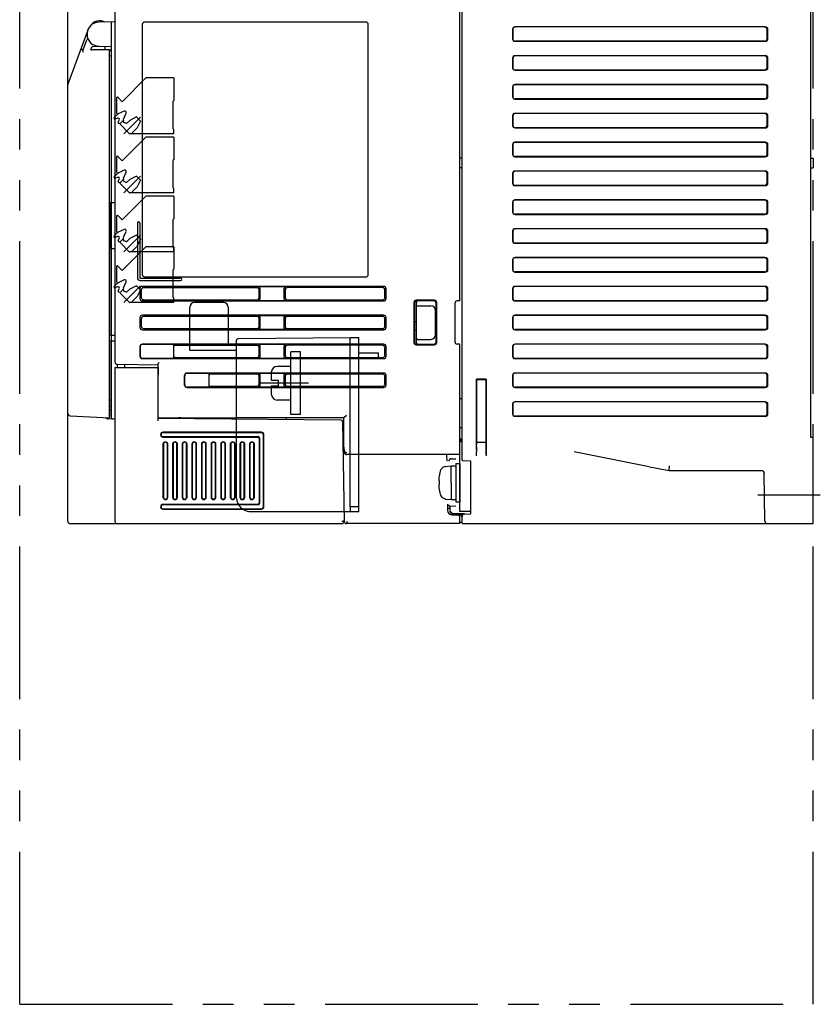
# Model space of a CAD drawing. Header units: millimetres. Extents: x -1 to 980, y -266 to 617.
# Tile 34 of 35: x 605 to 771, y 0 to 205. Entities that reach past the tile are written whole.
import ezdxf

# ---------------------------------------------------------------- set-up
doc = ezdxf.new("R2010")
doc.units = ezdxf.units.MM
doc.linetypes.add('PHANTOMX2', pattern=[127, 63.5, -12.7, 12.7, -12.7, 12.7, -12.7])
for name, color, linetype in [('10', 3, 'CONTINUOUS'), ('12', 7, 'CONTINUOUS'), ('17', 6, 'CONTINUOUS'), ('18', 1, 'PHANTOMX2')]:
    doc.layers.add(name, color=color, linetype=linetype)

msp = doc.modelspace()

# ---------------------------------------------------------------- linework, layer by layer
at = {"layer": '10'}
for p, q in [((697, 113.28), (697, 250)), ((615, 100.5), (615, 249.5)), ((624.8, 235.1), (624.8, 133.65)), ((769.5, 117.89), (769.5, 232.11)), ((696.5, 146.33), (696.5, 209.31)), ((619.69, 203.52), (619.94, 203.83)), ((621.49, 204.58), (621.7, 204.58)), ((624.8, 204.36), (621.5, 204.3)), ((624, 204.3), (624, 122)), ((630.5, 203.82), (630.5, 151.82)), ((677, 204.32), (631, 204.32)), ((677.5, 151.82), (677.5, 203.82)), ((707.5, 202.82), (707.5, 200.82)), ((707.53, 202.8), (707.53, 200.85)), ((760.05, 203.32), (708, 203.32)), ((759.87, 203.3), (708.02, 203.3)), ((760.43, 200.83), (760.43, 202.82)), ((760.6, 200.8), (760.6, 202.84)), ((619.15, 202.66), (615.03, 191.38)), ((618.19, 198.57), (618.94, 200.62)), ((619.79, 198.58), (620.04, 199.27)), ((620.04, 199.27), (621.5, 199.3)), ((621.5, 199.3), (624, 199.26)), ((622.7, 199.28), (622.7, 198.57)), ((624, 199.76), (624, 166.8)), ((708, 200.32), (760.05, 200.32)), ((759.87, 200.35), (708.02, 200.35)), ((618.19, 198.64), (618.21, 198.64)), ((622.83, 198.57), (620.11, 198.57)), ((623.54, 198.57), (622.96, 198.57)), ((623.7, 198.35), (624, 198.65)), ((623.7, 122), (623.7, 198.56)), ((624, 197.26), (623.7, 197.25)), ((707.5, 196.82), (707.5, 194.82)), ((707.53, 196.8), (707.53, 194.85)), ((760.05, 197.32), (708, 197.32)), ((759.87, 197.3), (708.02, 197.3)), ((760.43, 194.83), (760.43, 196.82)), ((760.6, 194.8), (760.6, 196.84)), ((708, 194.32), (760.05, 194.32)), ((759.87, 194.35), (708.02, 194.35)), ((707.5, 190.82), (707.5, 188.82)), ((707.53, 190.8), (707.53, 188.85)), ((760.05, 191.32), (708, 191.32)), ((759.87, 191.3), (708.02, 191.3)), ((760.43, 188.83), (760.43, 190.82)), ((760.6, 188.8), (760.6, 190.84)), ((708, 188.32), (760.05, 188.32)), ((759.87, 188.35), (708.02, 188.35)), ((707.5, 184.82), (707.5, 182.82)), ((707.53, 184.8), (707.53, 182.85)), ((760.05, 185.32), (708, 185.32)), ((759.87, 185.3), (708.02, 185.3)), ((760.43, 182.83), (760.43, 184.82)), ((760.6, 182.8), (760.6, 184.84)), ((708, 182.32), (760.05, 182.32)), ((759.87, 182.35), (708.02, 182.35)), ((707.5, 178.82), (707.5, 176.82)), ((707.53, 178.8), (707.53, 176.85)), ((760.05, 179.32), (708, 179.32)), ((759.87, 179.3), (708.02, 179.3)), ((760.43, 176.83), (760.43, 178.82)), ((760.6, 176.8), (760.6, 178.84)), ((708, 176.32), (760.05, 176.32)), ((759.87, 176.35), (708.02, 176.35)), ((697, 176), (696.5, 175.99)), ((769.5, 176), (770, 175.99)), ((770, 175.99), (770, 174.01)), ((697, 174), (696.5, 174.01)), ((707.5, 172.82), (707.5, 170.82)), ((707.53, 172.8), (707.53, 170.85)), ((760.05, 173.32), (708, 173.32)), ((759.87, 173.3), (708.02, 173.3)), ((760.43, 170.83), (760.43, 172.82)), ((760.6, 170.8), (760.6, 172.84)), ((769.5, 174), (770, 174.01)), ((708, 170.32), (760.05, 170.32)), ((759.87, 170.35), (708.02, 170.35)), ((623.7, 166.81), (624.8, 166.79)), ((623.84, 157.19), (623.84, 166.81)), ((707.5, 166.82), (707.5, 164.82)), ((707.53, 166.8), (707.53, 164.85)), ((760.05, 167.32), (708, 167.32)), ((759.87, 167.3), (708.02, 167.3)), ((760.43, 164.83), (760.43, 166.82)), ((760.6, 164.8), (760.6, 166.84)), ((708, 164.32), (760.05, 164.32)), ((759.87, 164.35), (708.02, 164.35)), ((629.48, 162.52), (629.48, 151.12)), ((630, 162.52), (630, 151.12)), ((623.7, 160), (623.84, 160)), ((624.8, 160.01), (624.63, 159.84)), ((624.8, 159.8), (624.63, 159.63)), ((707.5, 160.82), (707.5, 158.82)), ((707.53, 160.8), (707.53, 158.85)), ((760.05, 161.32), (708, 161.32)), ((759.87, 161.3), (708.02, 161.3)), ((760.43, 158.83), (760.43, 160.82)), ((760.6, 158.8), (760.6, 160.84)), ((624.68, 159.57), (624.63, 159.63)), ((708, 158.32), (760.05, 158.32)), ((759.87, 158.35), (708.02, 158.35)), ((623.7, 157.19), (624.8, 157.21)), ((624, 139.14), (624, 157.2)), ((707.5, 154.82), (707.5, 152.82)), ((707.53, 154.8), (707.53, 152.85)), ((760.05, 155.32), (708, 155.32)), ((759.87, 155.3), (708.02, 155.3)), ((760.43, 152.83), (760.43, 154.82)), ((760.6, 152.8), (760.6, 154.84)), ((708, 152.32), (760.05, 152.32)), ((759.87, 152.35), (708.02, 152.35)), ((630.04, 151.08), (638.44, 151.08)), ((630.04, 150.56), (638.44, 150.56)), ((631, 151.32), (677, 151.32)), ((630, 148.82), (630, 146.82)), ((630.27, 148.55), (630.27, 147.09)), ((680.7, 149.32), (630.5, 149.32)), ((654.45, 149.07), (630.77, 149.05)), ((654.67, 149.29), (660.33, 149.29)), ((654.75, 148.77), (654.75, 146.87)), ((654.97, 148.99), (654.97, 146.65)), ((660.03, 146.65), (660.03, 148.99)), ((660.25, 146.87), (660.25, 148.77)), ((680.47, 149.09), (660.55, 149.07)), ((680.97, 147.05), (680.97, 148.59)), ((681.2, 146.82), (681.2, 148.82)), ((707.5, 148.82), (707.5, 146.82)), ((707.53, 148.8), (707.53, 146.85)), ((760.05, 149.32), (708, 149.32)), ((759.87, 149.3), (708.02, 149.3)), ((760.43, 146.83), (760.43, 148.82)), ((760.6, 146.8), (760.6, 148.84)), ((630.5, 146.32), (680.7, 146.32)), ((630.77, 146.59), (654.45, 146.57)), ((660.33, 146.35), (654.67, 146.35)), ((660.55, 146.57), (680.47, 146.55)), ((686.97, 145.95), (686.97, 137.69)), ((687.1, 145.82), (687.1, 137.82)), ((691.23, 146.45), (687.47, 146.45)), ((687.5, 137.69), (687.5, 145.95)), ((691.1, 146.32), (687.6, 146.32)), ((691.6, 137.82), (691.6, 145.82)), ((691.73, 137.69), (691.73, 145.95)), ((695.5, 145.82), (695.5, 137.82)), ((696.5, 146.33), (696, 146.32)), ((708, 146.32), (760.05, 146.32)), ((759.87, 146.35), (708.02, 146.35)), ((687.82, 145.32), (690.5, 145.32)), ((691.5, 139.32), (691.5, 144.32)), ((630, 142.82), (630, 140.82)), ((630.27, 142.55), (630.27, 141.09)), ((680.7, 143.32), (630.5, 143.32)), ((654.45, 143.07), (630.77, 143.05)), ((654.67, 143.29), (660.33, 143.29)), ((654.75, 142.77), (654.75, 140.87)), ((654.97, 142.99), (654.97, 140.65)), ((660.03, 140.65), (660.03, 142.99)), ((660.25, 140.87), (660.25, 142.77)), ((680.47, 143.09), (660.55, 143.07)), ((680.97, 141.05), (680.97, 142.59)), ((681.2, 140.82), (681.2, 142.82)), ((687.5, 142), (687.1, 142)), ((707.5, 142.82), (707.5, 140.82)), ((707.53, 142.8), (707.53, 140.85)), ((760.05, 143.32), (708, 143.32)), ((759.87, 143.3), (708.02, 143.3)), ((760.43, 140.83), (760.43, 142.82)), ((760.6, 140.8), (760.6, 142.84)), ((630.5, 140.32), (680.7, 140.32)), ((630.77, 140.59), (654.45, 140.57)), ((660.33, 140.35), (654.67, 140.35)), ((660.55, 140.57), (680.47, 140.55)), ((687.1, 140.24), (687.5, 140.31)), ((708, 140.32), (760.05, 140.32)), ((759.87, 140.35), (708.02, 140.35)), ((624.8, 139.12), (623.7, 139.14)), ((623.7, 138), (624.8, 138)), ((624, 122.22), (624, 138)), ((680.7, 137.32), (630.5, 137.32)), ((630.52, 137.29), (637.3, 137.29)), ((654.67, 137.29), (660.33, 137.29)), ((687.6, 137.32), (691.1, 137.32)), ((687.82, 138.32), (690.5, 138.32)), ((696.5, 137.31), (696, 137.32)), ((696.5, 102.5), (696.5, 137.31)), ((760.05, 137.32), (708, 137.32)), ((759.87, 137.3), (708.02, 137.3)), ((630, 136.82), (630, 134.82)), ((630.03, 136.8), (630.03, 134.84)), ((637, 136.99), (637, 134.65)), ((654.45, 137.07), (637.3, 137.06)), ((654.75, 136.77), (654.75, 134.87)), ((654.97, 136.99), (654.97, 134.65)), ((660.03, 134.65), (660.03, 136.99)), ((660.25, 134.87), (660.25, 136.77)), ((680.47, 137.09), (660.55, 137.07)), ((680.97, 135.05), (680.97, 136.59)), ((681.2, 134.82), (681.2, 136.82)), ((687.47, 137.19), (691.23, 137.19)), ((707.5, 136.82), (707.5, 134.82)), ((707.53, 136.8), (707.53, 134.85)), ((760.43, 134.83), (760.43, 136.82)), ((760.6, 134.8), (760.6, 136.84)), ((625.29, 133.15), (633.8, 133)), ((625.3, 133.15), (625.3, 132.5)), ((630.5, 134.32), (680.7, 134.32)), ((637.3, 134.35), (630.52, 134.35)), ((637.3, 134.58), (654.45, 134.57)), ((660.33, 134.35), (654.67, 134.35)), ((660.55, 134.57), (680.47, 134.55)), ((708, 134.32), (760.05, 134.32)), ((759.87, 134.35), (708.02, 134.35)), ((624.8, 132.5), (624.8, 100.5)), ((624.8, 132.5), (633.79, 132.5)), ((626.78, 133.12), (626.79, 132.5)), ((633.79, 132.5), (633.8, 131)), ((633.8, 121.34), (633.8, 133.1)), ((680.7, 131.32), (639.8, 131.32)), ((639.82, 131.29), (644.6, 131.29)), ((654.67, 131.29), (660.33, 131.29)), ((680.47, 131.09), (660.55, 131.07)), ((760.05, 131.32), (708, 131.32)), ((759.87, 131.3), (708.02, 131.3)), ((639.3, 128.82), (639.3, 130.82)), ((639.33, 128.84), (639.33, 130.8)), ((644.3, 130.99), (644.3, 128.65)), ((654.45, 131.07), (644.6, 131.06)), ((654.75, 130.77), (654.75, 128.87)), ((654.97, 130.99), (654.97, 128.65)), ((660.03, 128.65), (660.03, 130.99)), ((660.25, 128.87), (660.25, 130.77)), ((680.97, 129.05), (680.97, 130.59)), ((681.2, 128.82), (681.2, 130.82)), ((702.03, 130.03), (699.97, 130.03)), ((699.97, 130.03), (700, 130)), ((699.97, 115.95), (699.97, 130.03)), ((700, 130), (702, 130)), ((700, 130), (700, 116.37)), ((702.03, 130.03), (702, 130)), ((702, 130), (702, 116.37)), ((702.03, 115.95), (702.03, 130.03)), ((707.5, 130.82), (707.5, 128.82)), ((707.53, 130.8), (707.53, 128.85)), ((760.43, 128.83), (760.43, 130.82)), ((760.6, 128.8), (760.6, 130.84)), ((639.8, 128.32), (680.7, 128.32)), ((644.6, 128.35), (639.82, 128.35)), ((644.6, 128.58), (654.45, 128.57)), ((660.33, 128.35), (654.67, 128.35)), ((660.55, 128.57), (680.47, 128.55)), ((708, 128.32), (760.05, 128.32)), ((759.87, 128.35), (708.02, 128.35)), ((624, 125.7), (623.7, 125.7)), ((696.5, 126), (697, 126)), ((760.05, 125.32), (708, 125.32)), ((759.87, 125.3), (708.02, 125.3)), ((623.7, 124.5), (624, 124.5)), ((623.7, 123.75), (624, 123.75)), ((707.5, 124.82), (707.5, 122.82)), ((707.53, 124.8), (707.53, 122.85)), ((760.43, 122.83), (760.43, 124.82)), ((760.6, 122.8), (760.6, 124.84)), ((615.47, 122.43), (623.7, 122)), ((624.8, 121.71), (623.27, 121.79)), ((671.83, 121.51), (633.8, 121.84)), ((634, 121.99), (638, 121.99)), ((638.5, 122), (638, 121.99)), ((638, 121.99), (638, 121.8)), ((638.5, 122), (650, 122)), ((638.5, 122), (638.5, 121.8)), ((650.01, 121.99), (650, 122)), ((650, 122), (650, 121.7)), ((660.49, 121.99), (650.01, 121.99)), ((650.01, 121.7), (650.01, 121.99)), ((660.49, 121.99), (660.5, 122)), ((660.49, 121.61), (660.49, 121.99)), ((672.44, 122), (660.5, 122)), ((660.5, 121.61), (660.5, 122)), ((672.13, 121.21), (672.49, 100.49)), ((672.44, 122.06), (672.94, 122.56)), ((672.44, 122.05), (672.44, 122.06)), ((672.44, 115.9), (672.44, 122.05)), ((708, 122.32), (760.05, 122.32)), ((759.87, 122.35), (708.02, 122.35)), ((655.31, 119), (634.8, 119)), ((655.22, 118.91), (634.8, 118.91)), ((672.17, 119), (672.44, 119)), ((672.17, 118.97), (672.44, 118.97)), ((696.5, 120), (697, 120)), ((634.8, 118.09), (654.59, 118.09)), ((634.8, 118), (654.5, 118)), ((654.8, 117.7), (654.8, 104.3)), ((654.89, 117.79), (654.89, 104.21)), ((655.71, 103.58), (655.71, 118.42)), ((655.8, 103.49), (655.8, 118.51)), ((696.5, 117.67), (697, 117.66)), ((696.5, 117.5), (697, 117.49)), ((696.5, 117.3), (697, 117.29)), ((696.5, 117.19), (697, 117.18)), ((697, 116.99), (696.5, 117)), ((699.97, 115.34), (700, 116.91)), ((700, 116.91), (702, 116.91)), ((702.03, 115.34), (702, 116.91)), ((770, 117.89), (769.5, 117.89)), ((770, 100), (770, 117.89)), ((634.8, 116.5), (634.8, 105.5)), ((634.89, 116.5), (634.89, 105.5)), ((635.71, 105.5), (635.71, 116.5)), ((635.8, 105.5), (635.8, 116.5)), ((636.8, 116.5), (636.8, 105.5)), ((636.89, 116.5), (636.89, 105.5)), ((637.71, 105.5), (637.71, 116.5)), ((637.8, 105.5), (637.8, 116.5)), ((638.8, 116.5), (638.8, 105.5)), ((638.89, 116.5), (638.89, 105.5)), ((639.71, 105.5), (639.71, 116.5)), ((639.8, 105.5), (639.8, 116.5)), ((640.8, 116.5), (640.8, 105.5)), ((640.89, 116.5), (640.89, 105.5)), ((641.71, 105.5), (641.71, 116.5)), ((641.8, 105.5), (641.8, 116.5)), ((642.8, 116.5), (642.8, 105.5)), ((642.89, 116.5), (642.89, 105.5)), ((643.71, 105.5), (643.71, 116.5)), ((643.8, 105.5), (643.8, 116.5)), ((644.8, 116.5), (644.8, 105.5)), ((644.89, 116.5), (644.89, 105.5)), ((645.71, 105.5), (645.71, 116.5)), ((645.8, 105.5), (645.8, 116.5)), ((646.8, 116.5), (646.8, 105.5)), ((646.89, 116.5), (646.89, 105.5)), ((647.71, 105.5), (647.71, 116.5)), ((647.8, 105.5), (647.8, 116.5)), ((648.8, 116.5), (648.8, 105.5)), ((648.89, 116.5), (648.89, 105.5)), ((649.71, 105.5), (649.71, 116.5)), ((649.8, 105.5), (649.8, 116.5)), ((650.8, 116.5), (650.8, 105.5)), ((650.89, 116.5), (650.89, 105.5)), ((651.71, 105.5), (651.71, 116.5)), ((651.8, 105.5), (651.8, 116.5)), ((652.8, 116.5), (652.8, 105.5)), ((652.89, 116.5), (652.89, 105.5)), ((653.71, 105.5), (653.71, 116.5)), ((653.8, 105.5), (653.8, 116.5)), ((672.21, 116.58), (672.44, 116.58)), ((672.21, 116.5), (672.44, 116.5)), ((672.44, 115.9), (672.44, 115.75)), ((672.44, 115.75), (672.44, 115.66)), ((672.44, 115.66), (672.44, 115.58)), ((672.44, 115.58), (672.44, 115.54)), ((672.44, 115.54), (672.44, 115.51)), ((672.44, 115.51), (672.44, 115.49)), ((672.44, 115.49), (672.44, 115.47)), ((672.53, 115.13), (672.47, 115.29)), ((672.5, 114.85), (672.5, 115.21)), ((673, 114.78), (673, 114.78)), ((699.99, 115.89), (699.96, 114.07)), ((699.97, 115.34), (699.97, 114.95)), ((699.97, 114.35), (699.97, 114.95)), ((699.99, 115.89), (700, 116.37)), ((702, 116.37), (702.01, 115.89)), ((702.01, 115.89), (702.04, 114.07)), ((702.03, 114.95), (702.03, 115.34)), ((702.03, 114.35), (702.03, 114.95)), ((735.92, 111.82), (720.29, 114.94)), ((696.5, 114.36), (673, 114.36)), ((693.78, 114.36), (693.81, 112.95)), ((694.65, 113.5), (695.7, 113.5)), ((698.8, 113), (697.04, 113.03)), ((698.8, 102), (698.8, 113)), ((740.05, 111.04), (759.32, 111.04)), ((740.05, 111.04), (740.05, 111.04)), ((740.06, 111.07), (740.16, 111.99)), ((740.06, 111.06), (740.06, 111.07)), ((759.8, 110.61), (759.8, 110.61)), ((759.8, 110.61), (759.81, 110.59)), ((759.99, 100.49), (759.82, 110.58)), ((654.5, 104), (634.8, 104)), ((654.59, 103.91), (634.8, 103.91)), ((634.8, 103.09), (655.22, 103.09)), ((634.8, 103), (655.31, 103)), ((693.96, 104.04), (693.98, 102.79)), ((693.98, 103.21), (694.5, 103.2)), ((695.7, 103.59), (694.5, 103.57)), ((694.5, 102.4), (694.5, 103.57)), ((694.5, 102.6), (694.96, 102.14)), ((698.8, 102.5), (696.5, 102.5)), ((672.49, 100.7), (672.48, 100.47)), ((673, 100.47), (673, 100)), ((694.96, 101.94), (694.5, 102.4)), ((694.96, 102.14), (697.49, 102.09)), ((697, 101.9), (694.96, 101.94)), ((694.97, 101.8), (696.71, 101.79)), ((696.5, 101.5), (696.21, 101.79)), ((696.5, 101.79), (696.5, 101.91)), ((696.5, 100), (696.5, 101.5)), ((697, 101.5), (696.71, 101.79)), ((697, 100), (697, 102.1)), ((697.49, 101.98), (698.8, 102)), ((615.5, 100), (671.98, 100)), ((673, 100), (672.98, 100)), ((696.5, 100), (673, 100)), ((673, 100), (673, 100)), ((696.5, 100.3), (697, 100.3)), ((697, 100), (770, 100))]:
    msp.add_line(p, q, dxfattribs=at)
for points in [[(672.44, 115.47), (672.44, 115.46), (672.44, 115.45), (672.44, 115.44), (672.44, 115.43), (672.44, 115.42), (672.45, 115.41), (672.45, 115.4), (672.45, 115.39), (672.45, 115.38), (672.45, 115.36), (672.46, 115.35), (672.46, 115.33), (672.46, 115.31), (672.47, 115.3), (672.47, 115.29)], [(672.5, 114.85), (672.5, 114.82), (672.51, 114.78), (672.52, 114.73), (672.54, 114.68), (672.55, 114.64), (672.58, 114.6), (672.61, 114.56), (672.64, 114.52), (672.67, 114.49), (672.71, 114.46), (672.75, 114.43), (672.79, 114.41), (672.83, 114.39), (672.88, 114.38), (672.93, 114.37), (672.97, 114.36), (673, 114.36)], [(735.92, 111.82), (737.16, 111.57), (738.56, 111.31), (740.05, 111.04)], [(759.32, 111.04), (759.33, 111.04), (759.36, 111.04), (759.39, 111.03), (759.42, 111.03), (759.45, 111.02), (759.47, 111.01)], [(759.47, 111.01), (759.49, 111), (759.53, 110.98), (759.57, 110.95), (759.61, 110.92), (759.64, 110.89), (759.68, 110.85), (759.71, 110.81), (759.74, 110.77), (759.76, 110.72), (759.78, 110.68), (759.8, 110.63), (759.8, 110.61)], [(759.81, 110.59), (759.81, 110.54), (759.82, 110.5)], [(673, 100.21), (673, 100.14), (673, 100.11)]]:
    msp.add_lwpolyline(points, dxfattribs=at)
for centre, radius, start, end in [((621.5, 201.8), 2.5, 90, 270), ((621.49, 202.58), 2, 90, 141.1039), ((620.58, 203.77), 0.5, 127.4403, 168.7492), ((621.7, 202.58), 2, 60.7809, 90), ((631, 203.82), 0.5, 90, 180), ((677, 203.82), 0.5, 0, 90), ((619.42, 200.48), 0.5, 120.7824, 159.9212), ((615.5, 191.21), 0.5, 159.9204, 180), ((629.74, 162.52), 0.26, 0, 180), ((624.73, 159.74), 0.15, 135, 225), ((624.82, 159.71), 0.2, 225, 262.9537), ((631, 151.82), 0.5, 180, 270), ((677, 151.82), 0.5, 270, 0), ((630.04, 151.12), 0.56, 180, 270), ((630.04, 151.12), 0.0402, 180, 270), ((638.44, 150.82), 0.26, 270, 90), ((688.5, 145.95), 1, 158.7864, 180), ((696, 145.82), 0.5, 90.5, 180), ((688.5, 137.69), 1, 180, 201.2136), ((696, 137.82), 0.5, 180, 269.5), ((625.3, 133.65), 0.5, 180, 269), ((615.5, 122.93), 0.5, 180, 267), ((623.3, 122.29), 0.5, 209.1633, 267), ((624.5, 122.22), 0.5, 180, 267), ((634, 122.19), 0.2, 179.9537, 270.0219), ((671.83, 121.21), 0.3, 1, 89.5), ((634.8, 118.5), 0.5, 90, 270), ((634.8, 118.5), 0.412, 90, 270), ((635.3, 116.5), 0.5, 0, 180), ((635.3, 116.5), 0.412, 0, 180), ((637.3, 116.5), 0.5, 0, 180), ((637.3, 116.5), 0.412, 0, 180), ((639.3, 116.5), 0.5, 0, 180), ((639.3, 116.5), 0.412, 0, 180), ((641.3, 116.5), 0.5, 0, 180), ((641.3, 116.5), 0.412, 0, 180), ((643.3, 116.5), 0.5, 0, 180), ((643.3, 116.5), 0.412, 0, 180), ((645.3, 116.5), 0.5, 0, 180), ((645.3, 116.5), 0.412, 0, 180), ((647.3, 116.5), 0.5, 0, 180), ((647.3, 116.5), 0.412, 0, 180), ((649.3, 116.5), 0.5, 0, 180), ((649.3, 116.5), 0.412, 0, 180), ((651.3, 116.5), 0.5, 0, 180), ((651.3, 116.5), 0.412, 0, 180), ((653.3, 116.5), 0.5, 0, 180), ((653.3, 116.5), 0.412, 0, 180), ((673, 115.28), 0.502, 190.8752, 197.6763), ((673, 115.28), 0.501, 197.6793, 198.5732), ((673, 115.28), 0.5, 198.5412, 269.9784), ((673, 115.28), 0.501, 198.396, 269.3469), ((701.4, 109.5), 8, 151.2807, 154.1747), ((694.65, 113.2), 0.3, 90, 151.2807), ((635.3, 105.5), 0.5, 180, 0), ((635.3, 105.5), 0.412, 180, 0), ((637.3, 105.5), 0.5, 180, 0), ((637.3, 105.5), 0.412, 180, 0), ((639.3, 105.5), 0.5, 180, 0), ((639.3, 105.5), 0.412, 180, 0), ((641.3, 105.5), 0.5, 180, 0), ((641.3, 105.5), 0.412, 180, 0), ((643.3, 105.5), 0.5, 180, 0), ((643.3, 105.5), 0.412, 180, 0), ((645.3, 105.5), 0.5, 180, 0), ((645.3, 105.5), 0.412, 180, 0), ((647.3, 105.5), 0.5, 180, 0), ((647.3, 105.5), 0.412, 180, 0), ((649.3, 105.5), 0.5, 180, 0), ((649.3, 105.5), 0.412, 180, 0), ((651.3, 105.5), 0.5, 180, 0), ((651.3, 105.5), 0.412, 180, 0), ((653.3, 105.5), 0.5, 180, 0), ((653.3, 105.5), 0.412, 180, 0), ((634.8, 103.5), 0.5, 90, 270), ((634.8, 103.5), 0.412, 90, 270), ((694.98, 102.8), 1, 181, 269.5), ((615.5, 100.5), 0.5, 180, 270), ((625.3, 100.5), 0.5, 180, 270), ((671.98, 100.5), 0.5, 270, 357), ((672.99, 100.5), 0.5, 181, 269), ((697.5, 101.48), 0.5, 91, 180), ((760.49, 100.5), 0.5, 181, 270)]:
    msp.add_arc(centre, radius, start, end, dxfattribs=at)
for centre, major_axis, ratio, start_param, end_param in [((708, 202.82), (0.356, -0.356), 0.992433, 2.359993, 3.923193), ((708.03, 202.79), (-0.356, 0.356), 0.992433, -0.7816, 0.7816), ((759.85, 202.79), (0.572, 0.087), 0.86355, -0.130119, 1.397086), ((760.02, 202.82), (0.572, 0.087), 0.86355, -0.130119, 1.397086), ((619.41, 200.45), (0.172, 0.47), 0.999827, 0.837145, 1.570796), ((708, 200.82), (0.356, 0.356), 0.992433, 2.359993, 3.923193), ((708.03, 200.85), (-0.356, -0.356), 0.992433, -0.7816, 0.7816), ((759.85, 200.85), (0.572, -0.087), 0.86355, -1.397086, 0.130119), ((760.02, 200.82), (0.572, -0.087), 0.86355, -1.397086, 0.130119), ((618.22, 198.65), (0.543, 0.028), 0.015727, -1.980257, -1.626672), ((608.65, 198.08), (9.54, 0.49), 0.000896, -0.002763, -0.000381), ((620.11, 198.58), (0.319, 0), 0.016393, 3.135599, 4.698199), ((622.83, 198.57), (0.3, 0), 0.017455, 1.100176, 1.56207), ((623.4, 198.56), (0.3, 0), 0.017455, 0.257665, 1.100176), ((708, 196.82), (0.356, -0.356), 0.992433, 2.359993, 3.923193), ((708.03, 196.79), (-0.356, 0.356), 0.992433, -0.7816, 0.7816), ((759.85, 196.79), (0.572, 0.087), 0.86355, -0.130119, 1.397086), ((760.02, 196.82), (0.572, 0.087), 0.86355, -0.130119, 1.397086), ((708, 194.82), (0.356, 0.356), 0.992433, 2.359993, 3.923193), ((708.03, 194.85), (-0.356, -0.356), 0.992433, -0.7816, 0.7816), ((759.85, 194.85), (0.572, -0.087), 0.86355, -1.397086, 0.130119), ((760.02, 194.82), (0.572, -0.087), 0.86355, -1.397086, 0.130119), ((708, 190.82), (0.356, -0.356), 0.992433, 2.359993, 3.923193), ((708.03, 190.79), (-0.356, 0.356), 0.992433, -0.7816, 0.7816), ((759.85, 190.79), (0.572, 0.087), 0.86355, -0.130119, 1.397086), ((760.02, 190.82), (0.572, 0.087), 0.86355, -0.130119, 1.397086), ((708, 188.82), (0.356, 0.356), 0.992433, 2.359993, 3.923193), ((708.03, 188.85), (-0.356, -0.356), 0.992433, -0.7816, 0.7816), ((759.85, 188.85), (0.572, -0.087), 0.86355, -1.397086, 0.130119), ((760.02, 188.82), (0.572, -0.087), 0.86355, -1.397086, 0.130119), ((708, 184.82), (0.356, -0.356), 0.992433, 2.359993, 3.923193), ((708.03, 184.79), (-0.356, 0.356), 0.992433, -0.7816, 0.7816), ((759.85, 184.79), (0.572, 0.087), 0.86355, -0.130119, 1.397086), ((760.02, 184.82), (0.572, 0.087), 0.86355, -0.130119, 1.397086), ((708, 182.82), (0.356, 0.356), 0.992433, 2.359993, 3.923193), ((708.03, 182.85), (-0.356, -0.356), 0.992433, -0.7816, 0.7816), ((759.85, 182.85), (0.572, -0.087), 0.86355, -1.397086, 0.130119), ((760.02, 182.82), (0.572, -0.087), 0.86355, -1.397086, 0.130119), ((708, 178.82), (0.356, -0.356), 0.992433, 2.359993, 3.923193), ((708.03, 178.79), (-0.356, 0.356), 0.992433, -0.7816, 0.7816), ((759.85, 178.79), (0.572, 0.087), 0.86355, -0.130119, 1.397086), ((760.02, 178.82), (0.572, 0.087), 0.86355, -0.130119, 1.397086), ((708, 176.82), (0.356, 0.356), 0.992433, 2.359993, 3.923193), ((708.03, 176.85), (-0.356, -0.356), 0.992433, -0.7816, 0.7816), ((759.85, 176.85), (0.572, -0.087), 0.86355, -1.397086, 0.130119), ((760.02, 176.82), (0.572, -0.087), 0.86355, -1.397086, 0.130119), ((708, 172.82), (0.356, -0.356), 0.992433, 2.359993, 3.923193), ((708.03, 172.79), (-0.356, 0.356), 0.992433, -0.7816, 0.7816), ((759.85, 172.79), (0.572, 0.087), 0.86355, -0.130119, 1.397086), ((760.02, 172.82), (0.572, 0.087), 0.86355, -0.130119, 1.397086), ((708, 170.82), (0.356, 0.356), 0.992433, 2.359993, 3.923193), ((708.03, 170.85), (-0.356, -0.356), 0.992433, -0.7816, 0.7816), ((759.85, 170.85), (0.572, -0.087), 0.86355, -1.397086, 0.130119), ((760.02, 170.82), (0.572, -0.087), 0.86355, -1.397086, 0.130119), ((708, 166.82), (0.356, -0.356), 0.992433, 2.359993, 3.923193), ((708.03, 166.79), (-0.356, 0.356), 0.992433, -0.7816, 0.7816), ((759.85, 166.79), (0.572, 0.087), 0.86355, -0.130119, 1.397086), ((760.02, 166.82), (0.572, 0.087), 0.86355, -0.130119, 1.397086), ((708, 164.82), (0.356, 0.356), 0.992433, 2.359993, 3.923193), ((708.03, 164.85), (-0.356, -0.356), 0.992433, -0.7816, 0.7816), ((759.85, 164.85), (0.572, -0.087), 0.86355, -1.397086, 0.130119), ((760.02, 164.82), (0.572, -0.087), 0.86355, -1.397086, 0.130119), ((708, 160.82), (0.356, -0.356), 0.992433, 2.359993, 3.923193), ((708.03, 160.79), (-0.356, 0.356), 0.992433, -0.7816, 0.7816), ((759.85, 160.79), (0.572, 0.087), 0.86355, -0.130119, 1.397086), ((760.02, 160.82), (0.572, 0.087), 0.86355, -0.130119, 1.397086), ((708, 158.82), (0.356, 0.356), 0.992433, 2.359993, 3.923193), ((708.03, 158.85), (-0.356, -0.356), 0.992433, -0.7816, 0.7816), ((759.85, 158.85), (0.572, -0.087), 0.86355, -1.397086, 0.130119), ((760.02, 158.82), (0.572, -0.087), 0.86355, -1.397086, 0.130119), ((708, 154.82), (0.356, -0.356), 0.992433, 2.359993, 3.923193), ((708.03, 154.79), (-0.356, 0.356), 0.992433, -0.7816, 0.7816), ((759.85, 154.79), (0.572, 0.087), 0.86355, -0.130119, 1.397086), ((760.02, 154.82), (0.572, 0.087), 0.86355, -0.130119, 1.397086), ((708, 152.82), (0.356, 0.356), 0.992433, 2.359993, 3.923193), ((708.03, 152.85), (-0.356, -0.356), 0.992433, -0.7816, 0.7816), ((759.85, 152.85), (0.572, -0.087), 0.86355, -1.397086, 0.130119), ((760.02, 152.82), (0.572, -0.087), 0.86355, -1.397086, 0.130119), ((630.5, 148.82), (0.356, -0.356), 0.992433, 2.359993, 3.923193), ((630.77, 148.55), (-0.336, 0.375), 0.993148, -0.726003, 0.837197), ((654.45, 148.77), (0.223, 0.204), 0.991641, -0.736027, 0.827173), ((654.67, 148.99), (0.214, 0.214), 0.992433, -0.7816, 0.7816), ((660.33, 148.99), (-0.214, 0.214), 0.992433, -0.7816, 0.7816), ((660.55, 148.77), (-0.201, 0.225), 0.993148, -0.726003, 0.837197), ((680.47, 148.59), (0.372, 0.34), 0.991641, -0.736027, 0.827173), ((680.7, 148.82), (0.356, 0.356), 0.992433, -0.7816, 0.7816), ((708, 148.82), (0.356, -0.356), 0.992433, 2.359993, 3.923193), ((708.03, 148.79), (-0.356, 0.356), 0.992433, -0.7816, 0.7816), ((759.85, 148.79), (0.572, 0.087), 0.86355, -0.130119, 1.397086), ((760.02, 148.82), (0.572, 0.087), 0.86355, -0.130119, 1.397086), ((630.5, 146.82), (0.356, 0.356), 0.992433, 2.359993, 3.923193), ((630.77, 147.09), (0.336, 0.375), 0.993148, -3.97879, -2.41559), ((654.45, 146.87), (0.223, -0.204), 0.991641, -0.827173, 0.736027), ((654.67, 146.65), (-0.214, 0.214), 0.992433, -3.923193, -2.359993), ((660.33, 146.65), (0.214, 0.214), 0.992433, -3.923193, -2.359993), ((660.55, 146.87), (0.201, 0.225), 0.993148, -3.97879, -2.41559), ((680.47, 147.05), (0.372, -0.34), 0.991641, -0.827173, 0.736027), ((680.7, 146.82), (0.356, -0.356), 0.992433, -0.7816, 0.7816), ((687.47, 145.95), (0.355, -0.355), 0.997265, 2.357564, 3.925621), ((687.6, 145.82), (-0.318, 0.388), 0.997676, -0.685161, 0.882896), ((691.1, 145.82), (0.379, 0.329), 0.996776, -0.712937, 0.85512), ((691.23, 145.95), (0.355, 0.355), 0.997265, -0.784029, 0.784029), ((708, 146.82), (0.356, 0.356), 0.992433, 2.359993, 3.923193), ((708.03, 146.85), (-0.356, -0.356), 0.992433, -0.7816, 0.7816), ((759.85, 146.85), (0.572, -0.087), 0.86355, -1.397086, 0.130119), ((760.02, 146.82), (0.572, -0.087), 0.86355, -1.397086, 0.130119), ((687.82, 145.02), (0.237, -0.185), 0.996243, 2.235208, 2.301371), ((690.5, 144.32), (0.689, 0.728), 0.99726, -0.811805, 0.756253), ((630.5, 142.82), (0.356, -0.356), 0.992433, 2.359993, 3.923193), ((630.77, 142.55), (-0.336, 0.375), 0.993148, -0.726003, 0.837197), ((654.45, 142.77), (0.223, 0.204), 0.991641, -0.736027, 0.827173), ((654.67, 142.99), (0.214, 0.214), 0.992433, -0.7816, 0.7816), ((660.33, 142.99), (-0.214, 0.214), 0.992433, -0.7816, 0.7816), ((660.55, 142.77), (-0.201, 0.225), 0.993148, -0.726003, 0.837197), ((680.47, 142.59), (0.372, 0.34), 0.991641, -0.736027, 0.827173), ((680.7, 142.82), (0.356, 0.356), 0.992433, -0.7816, 0.7816), ((708, 142.82), (0.356, -0.356), 0.992433, 2.359993, 3.923193), ((708.03, 142.79), (-0.356, 0.356), 0.992433, -0.7816, 0.7816), ((759.85, 142.79), (0.572, 0.087), 0.86355, -0.130119, 1.397086), ((760.02, 142.82), (0.572, 0.087), 0.86355, -0.130119, 1.397086), ((630.5, 140.82), (0.356, 0.356), 0.992433, 2.359993, 3.923193), ((630.77, 141.09), (0.336, 0.375), 0.993148, -3.97879, -2.41559), ((654.45, 140.87), (0.223, -0.204), 0.991641, -0.827173, 0.736027), ((654.67, 140.65), (-0.214, 0.214), 0.992433, -3.923193, -2.359993), ((660.33, 140.65), (0.214, 0.214), 0.992433, -3.923193, -2.359993), ((660.55, 140.87), (0.201, 0.225), 0.993148, -3.97879, -2.41559), ((680.47, 141.05), (0.372, -0.34), 0.991641, -0.827173, 0.736027), ((680.7, 140.82), (0.356, -0.356), 0.992433, -0.7816, 0.7816), ((690.5, 139.32), (-0.689, 0.728), 0.99726, -3.897845, -2.329788), ((708, 140.82), (0.356, 0.356), 0.992433, 2.359993, 3.923193), ((708.03, 140.85), (-0.356, -0.356), 0.992433, -0.7816, 0.7816), ((759.85, 140.85), (0.572, -0.087), 0.86355, -1.397086, 0.130119), ((760.02, 140.82), (0.572, -0.087), 0.86355, -1.397086, 0.130119), ((630.5, 136.82), (0.356, -0.356), 0.992433, 2.359993, 3.923193), ((630.53, 136.79), (-0.356, 0.356), 0.992433, -0.7816, 0.7816), ((637.3, 136.99), (0, 0.301), 0.996195, 0, 1.570796), ((654.67, 136.99), (0.214, 0.214), 0.992433, -0.7816, 0.7816), ((660.33, 136.99), (-0.214, 0.214), 0.992433, -0.7816, 0.7816), ((680.7, 136.82), (0.356, 0.356), 0.992433, -0.7816, 0.7816), ((687.47, 137.69), (0.355, 0.355), 0.997265, 2.357564, 3.925621), ((687.6, 137.82), (0.318, 0.388), 0.997676, -4.024489, -2.456432), ((687.82, 138.62), (0.237, 0.185), 0.996243, -2.301371, -2.235208), ((691.1, 137.82), (0.379, -0.329), 0.996776, -0.85512, 0.712937), ((691.23, 137.69), (0.355, -0.355), 0.997265, -0.784029, 0.784029), ((708, 136.82), (0.356, -0.356), 0.992433, 2.359993, 3.923193), ((708.03, 136.79), (-0.356, 0.356), 0.992433, -0.7816, 0.7816), ((759.85, 136.79), (0.572, 0.087), 0.86355, -0.130119, 1.397086), ((760.02, 136.82), (0.572, 0.087), 0.86355, -0.130119, 1.397086), ((637.3, 136.75), (0.03, 0.3), 0.99612, 0.09883, 1.669626), ((654.45, 136.77), (0.223, 0.204), 0.991641, -0.736027, 0.827173), ((660.55, 136.77), (-0.201, 0.225), 0.993148, -0.726003, 0.837197), ((680.47, 136.59), (0.372, 0.34), 0.991641, -0.736027, 0.827173), ((630.5, 134.82), (0.356, 0.356), 0.992433, 2.359993, 3.923193), ((630.53, 134.85), (-0.356, -0.356), 0.992433, -0.7816, 0.7816), ((637.3, 134.89), (-0.03, 0.3), 0.99612, 1.471967, 3.042763), ((637.3, 134.65), (0, 0.301), 0.996195, 1.570796, 3.141593), ((654.45, 134.87), (0.223, -0.204), 0.991641, -0.827173, 0.736027), ((654.67, 134.65), (-0.214, 0.214), 0.992433, -3.923193, -2.359993), ((660.33, 134.65), (0.214, 0.214), 0.992433, -3.923193, -2.359993), ((660.55, 134.87), (0.201, 0.225), 0.993148, -3.97879, -2.41559), ((680.47, 135.05), (0.372, -0.34), 0.991641, -0.827173, 0.736027), ((680.7, 134.82), (0.356, -0.356), 0.992433, -0.7816, 0.7816), ((708, 134.82), (0.356, 0.356), 0.992433, 2.359993, 3.923193), ((708.03, 134.85), (-0.356, -0.356), 0.992433, -0.7816, 0.7816), ((759.85, 134.85), (0.572, -0.087), 0.86355, -1.397086, 0.130119), ((760.02, 134.82), (0.572, -0.087), 0.86355, -1.397086, 0.130119), ((639.8, 130.82), (0.356, -0.356), 0.992433, 2.359993, 3.923193), ((639.83, 130.79), (0.356, -0.356), 0.992433, 2.359993, 3.923193), ((644.6, 130.99), (0, 0.301), 0.996195, 0, 1.570796), ((654.67, 130.99), (0.214, 0.214), 0.992433, -0.7816, 0.7816), ((660.33, 130.99), (-0.214, 0.214), 0.992433, -0.7816, 0.7816), ((680.47, 130.59), (0.372, 0.34), 0.991641, -0.736027, 0.827173), ((680.7, 130.82), (0.356, 0.356), 0.992433, -0.7816, 0.7816), ((708, 130.82), (0.356, -0.356), 0.992433, 2.359993, 3.923193), ((708.03, 130.79), (-0.356, 0.356), 0.992433, -0.7816, 0.7816), ((759.85, 130.79), (0.572, 0.087), 0.86355, -0.130119, 1.397086), ((760.02, 130.82), (0.572, 0.087), 0.86355, -0.130119, 1.397086), ((644.6, 130.76), (0.03, 0.3), 0.99612, 0.09883, 1.669626), ((654.45, 130.77), (0.223, 0.204), 0.991641, -0.736027, 0.827173), ((660.55, 130.77), (-0.201, 0.225), 0.993148, -0.726003, 0.837197), ((680.47, 129.05), (0.372, -0.34), 0.991641, -0.827173, 0.736027), ((639.8, 128.82), (0.356, 0.356), 0.992433, 2.359993, 3.923193), ((639.83, 128.85), (-0.356, -0.356), 0.992433, -0.7816, 0.7816), ((644.6, 128.88), (-0.03, 0.3), 0.99612, 1.471967, 3.042763), ((644.6, 128.65), (0, 0.301), 0.996195, -4.712389, -3.141593), ((654.45, 128.87), (0.223, -0.204), 0.991641, -0.827173, 0.736027), ((654.67, 128.65), (-0.214, 0.214), 0.992433, -3.923193, -2.359993), ((660.33, 128.65), (0.214, 0.214), 0.992433, -3.923193, -2.359993), ((660.55, 128.87), (0.201, 0.225), 0.993148, -3.97879, -2.41559), ((680.7, 128.82), (0.356, -0.356), 0.992433, -0.7816, 0.7816), ((708, 128.82), (0.356, 0.356), 0.992433, 2.359993, 3.923193), ((708.03, 128.85), (-0.356, -0.356), 0.992433, -0.7816, 0.7816), ((759.85, 128.85), (0.572, -0.087), 0.86355, -1.397086, 0.130119), ((760.02, 128.82), (0.572, -0.087), 0.86355, -1.397086, 0.130119), ((708, 124.82), (0.356, -0.356), 0.992433, 2.359993, 3.923193), ((708.03, 124.79), (-0.356, 0.356), 0.992433, -0.7816, 0.7816), ((759.85, 124.79), (0.572, 0.087), 0.86355, -0.130119, 1.397086), ((760.02, 124.82), (0.572, 0.087), 0.86355, -0.130119, 1.397086), ((708, 122.82), (0.356, 0.356), 0.992433, 2.359993, 3.923193), ((708.03, 122.85), (-0.356, -0.356), 0.992433, -0.7816, 0.7816), ((759.85, 122.85), (0.572, -0.087), 0.86355, -1.397086, 0.130119), ((760.02, 122.82), (0.572, -0.087), 0.86355, -1.397086, 0.130119), ((655.2, 118.4), (-0.364, -0.364), 0.970288, 2.371274, 3.911912), ((655.29, 118.49), (0.364, 0.364), 0.970288, -0.770319, 0.770319), ((654.5, 117.7), (-0.219, -0.219), 0.970288, 2.371274, 3.911912), ((654.58, 117.78), (0.219, 0.219), 0.970288, -0.770319, 0.770319), ((699.99, 115.95), (0, 1), 0.017455, 1.570796, 2.220842), ((702.01, 115.95), (0, 1), 0.017455, -2.220842, -1.570796), ((697.5, 113.28), (0, 0.672), 0.744165, 1.570796, 1.952019), ((654.5, 104.3), (-0.219, 0.219), 0.970288, 2.371274, 3.911912), ((654.58, 104.22), (-0.219, 0.219), 0.970288, -3.911912, -2.371274), ((655.2, 103.6), (-0.364, 0.364), 0.970288, 2.371274, 3.911912), ((655.29, 103.51), (0.364, -0.364), 0.970288, -0.770319, 0.770319)]:
    msp.add_ellipse(centre, major_axis=major_axis, ratio=ratio, start_param=start_param, end_param=end_param, dxfattribs=at)
for points, knots in [([(618, 198.63), (617.95, 198.62), (617.84, 198.6), (617.71, 198.53), (617.62, 198.43), (617.58, 198.35), (617.56, 198.31)], [0, 0, 0, 0, 0.283683, 0.537923, 0.77336, 1, 1, 1, 1]), ([(618.18, 198.07), (618.18, 198.1), (618.17, 198.17), (618.17, 198.26), (618.17, 198.34), (618.17, 198.41), (618.18, 198.45), (618.18, 198.48), (618.18, 198.51), (618.18, 198.53), (618.18, 198.54), (618.18, 198.56), (618.19, 198.56), (618.19, 198.57), (618.19, 198.57), (618.19, 198.57)], [0, 0, 0, 0, 0.192062, 0.3769, 0.547624, 0.697864, 0.76352, 0.822034, 0.872865, 0.915554, 0.949728, 0.975127, 0.991667, 0.996738, 1, 1, 1, 1]), ([(623.7, 198.56), (623.7, 198.56), (623.7, 198.56), (623.7, 198.56), (623.69, 198.56), (623.69, 198.56), (623.69, 198.56)], [0, 0, 0, 0, 0.218287, 0.427031, 0.677222, 1, 1, 1, 1]), ([(687.5, 145.04), (687.5, 145.07), (687.52, 145.13), (687.58, 145.22), (687.65, 145.28), (687.73, 145.31), (687.77, 145.32), (687.8, 145.32)], [0, 0, 0, 0, 0.213674, 0.44427, 0.704687, 0.849061, 1, 1, 1, 1]), ([(687.5, 138.6), (687.5, 138.57), (687.52, 138.51), (687.58, 138.42), (687.65, 138.36), (687.73, 138.33), (687.77, 138.32), (687.8, 138.32)], [0, 0, 0, 0, 0.213674, 0.44427, 0.704687, 0.849061, 1, 1, 1, 1]), ([(633.8, 133.1), (633.8, 133.11), (633.81, 133.14), (633.82, 133.19), (633.84, 133.24), (633.88, 133.3), (633.93, 133.39), (633.98, 133.46), (634, 133.5)], [0, 0, 0, 0, 0.09244, 0.199527, 0.318421, 0.446023, 0.717715, 1, 1, 1, 1]), ([(740.05, 111.04), (740.05, 111.04), (740.06, 111.04), (740.06, 111.05), (740.06, 111.05), (740.06, 111.06), (740.06, 111.06)], [0, 0, 0, 0, 0.107848, 0.301771, 0.598554, 1, 1, 1, 1]), ([(694.21, 103.86), (694.22, 103.84), (694.26, 103.81), (694.3, 103.76), (694.34, 103.72), (694.37, 103.69), (694.4, 103.67), (694.42, 103.65), (694.44, 103.63), (694.45, 103.61), (694.47, 103.6), (694.48, 103.59), (694.48, 103.58), (694.49, 103.58), (694.49, 103.57), (694.5, 103.57), (694.5, 103.57), (694.5, 103.57), (694.5, 103.57), (694.5, 103.57), (694.5, 103.57), (694.5, 103.57)], [0, 0, 0, 0, 0.168752, 0.334725, 0.494994, 0.571836, 0.645694, 0.715815, 0.781276, 0.840951, 0.893481, 0.91658, 0.937288, 0.955387, 0.970662, 0.982915, 0.991967, 0.995249, 0.997682, 0.999262, 1, 1, 1, 1]), ([(672.49, 100.69), (672.49, 100.68), (672.48, 100.64), (672.45, 100.58), (672.4, 100.53), (672.33, 100.49), (672.26, 100.46), (672.14, 100.43), (672.05, 100.42), (671.99, 100.42)], [0, 0, 0, 0, 0.091457, 0.189538, 0.298274, 0.419323, 0.552338, 0.695512, 1, 1, 1, 1])]:
    msp.add_open_spline(points, degree=3, knots=knots, dxfattribs=at)
at = {"layer": '12'}
msp.add_line((758.5, 106), (771.5, 106), dxfattribs=at)
at = {"layer": '17'}
for p, q in [((626.32, 187.76), (631.26, 192.7)), ((637.05, 192.7), (631.26, 192.7)), ((637.05, 192.7), (637.05, 188)), ((625.15, 188.58), (625.15, 185.44)), ((625.41, 188.68), (626.32, 187.76)), ((637.05, 188), (636.85, 187.8)), ((636.85, 187.8), (636.85, 182.2)), ((624.63, 184.44), (625.38, 185.19)), ((626.75, 185.79), (625.51, 185.21)), ((626.57, 184.15), (627.14, 185.39)), ((630.13, 184.57), (626.66, 181.1)), ((629.29, 184.58), (627.88, 183.88)), ((629.29, 184.58), (630.14, 183.73)), ((624.63, 184.23), (624.68, 184.17)), ((625.31, 184.32), (624.88, 184.12)), ((625.51, 183.49), (625.71, 183.93)), ((625.56, 183.29), (625.58, 183.27)), ((625.94, 183.27), (626.58, 183.92)), ((627.77, 181.16), (625.94, 182.99)), ((626.76, 183.44), (626.57, 183.63)), ((627.24, 183.24), (627.88, 183.88)), ((628.42, 181.3), (629.44, 182.32)), ((630.14, 183.73), (629.44, 182.32)), ((626.32, 175.46), (631.26, 180.4)), ((637.05, 181.1), (627.91, 181.1)), ((628.42, 181.3), (628.42, 181.1)), ((637.05, 180.4), (631.26, 180.4)), ((636.85, 182.2), (637.05, 182)), ((637.05, 181.1), (637.05, 182)), ((637.05, 180.4), (637.05, 175.7)), ((625.15, 176.28), (625.15, 173.14)), ((625.41, 176.38), (626.32, 175.46)), ((637.05, 175.7), (636.85, 175.5)), ((636.85, 175.5), (636.85, 169.9)), ((624.63, 172.14), (625.38, 172.89)), ((626.75, 173.49), (625.51, 172.91)), ((626.57, 171.85), (627.14, 173.09)), ((630.13, 172.27), (626.66, 168.8)), ((629.29, 172.28), (627.88, 171.58)), ((629.29, 172.28), (630.14, 171.43)), ((624.63, 171.93), (624.68, 171.87)), ((625.31, 172.02), (624.88, 171.82)), ((625.51, 171.19), (625.71, 171.63)), ((625.56, 170.99), (625.58, 170.97)), ((625.94, 170.97), (626.58, 171.62)), ((627.77, 168.86), (625.94, 170.69)), ((626.76, 171.14), (626.57, 171.33)), ((627.24, 170.94), (627.88, 171.58)), ((628.42, 169), (629.44, 170.02)), ((630.14, 171.43), (629.44, 170.02)), ((626.32, 163.16), (631.26, 168.1)), ((637.05, 168.8), (627.91, 168.8)), ((628.42, 169), (628.42, 168.8)), ((637.05, 168.1), (631.26, 168.1)), ((636.85, 169.9), (637.05, 169.7)), ((637.05, 168.8), (637.05, 169.7)), ((637.05, 168.1), (637.05, 163.4)), ((625.15, 163.98), (625.15, 160.84)), ((625.41, 164.08), (626.32, 163.16)), ((637.05, 163.4), (636.85, 163.2)), ((636.85, 163.2), (636.85, 157.6)), ((624.63, 159.84), (625.38, 160.59)), ((626.75, 161.19), (625.51, 160.61)), ((626.57, 159.55), (627.14, 160.79)), ((630.13, 159.97), (626.66, 156.5)), ((629.29, 159.98), (627.88, 159.28)), ((629.29, 159.98), (630.14, 159.13)), ((624.63, 159.63), (624.68, 159.57)), ((625.31, 159.72), (624.88, 159.52)), ((625.51, 158.89), (625.71, 159.33)), ((625.56, 158.69), (625.58, 158.67)), ((625.94, 158.67), (626.58, 159.32)), ((627.77, 156.56), (625.94, 158.39)), ((626.76, 158.84), (626.57, 159.03)), ((627.24, 158.64), (627.88, 159.28)), ((628.42, 156.7), (629.44, 157.72)), ((630.14, 159.13), (629.44, 157.72)), ((626.32, 152.66), (631.26, 157.6)), ((637.05, 156.5), (627.91, 156.5)), ((628.42, 156.7), (628.42, 156.5)), ((637.05, 157.6), (631.26, 157.6)), ((636.85, 157.6), (637.05, 157.4)), ((637.05, 157.6), (637.05, 152.9)), ((637.05, 156.5), (637.05, 157.4)), ((625.15, 153.48), (625.15, 150.34)), ((625.41, 153.58), (626.32, 152.66)), ((637.05, 152.9), (636.85, 152.7)), ((636.85, 152.7), (636.85, 147.1)), ((624.63, 149.34), (625.38, 150.09)), ((626.75, 150.69), (625.51, 150.11)), ((626.57, 149.05), (627.14, 150.29)), ((624.63, 149.13), (624.68, 149.07)), ((625.31, 149.22), (624.88, 149.02)), ((625.51, 148.39), (625.71, 148.83)), ((625.56, 148.19), (625.58, 148.17)), ((625.94, 148.17), (626.58, 148.82)), ((627.77, 146.06), (625.94, 147.89)), ((626.76, 148.34), (626.57, 148.53)), ((630.13, 149.47), (626.66, 146)), ((627.24, 148.14), (627.88, 148.78)), ((629.29, 149.48), (627.88, 148.78)), ((629.29, 149.48), (630.14, 148.63)), ((630.14, 148.63), (629.44, 147.22)), ((637.05, 146), (627.91, 146)), ((628.42, 146.2), (629.44, 147.22)), ((628.42, 146.2), (628.42, 146)), ((636.85, 147.1), (637.05, 146.9)), ((637.05, 146), (637.05, 146.9)), ((647.35, 146), (641.35, 146)), ((640.35, 136), (640.35, 145)), ((648.35, 145), (648.35, 137.2)), ((650.05, 138), (650.05, 105.5)), ((650.55, 138.5), (673.75, 138.7)), ((673.75, 103.5), (673.75, 138.7)), ((673.75, 138.7), (675.55, 138.68)), ((675.55, 102.5), (675.55, 138.68)), ((640.35, 137.2), (650.05, 137.2)), ((650.05, 136), (640.35, 136)), ((663.4, 135.7), (661.4, 135.7)), ((661.4, 122.7), (661.4, 135.7)), ((663.4, 122.7), (663.4, 135.7)), ((663.4, 123.2), (663.4, 135.2)), ((675.55, 135.55), (679.65, 135.55)), ((679.65, 134.35), (679.65, 135.55)), ((675.55, 134.35), (679.65, 134.35)), ((657.3, 131.4), (657.3, 129.85)), ((661.4, 132.7), (658.6, 132.7)), ((661.4, 125.7), (661.4, 132.7)), ((665.06, 129.2), (655.16, 129.2)), ((657.3, 129.85), (658.8, 129.85)), ((658.8, 128.55), (658.8, 129.85)), ((658.8, 128.55), (657.3, 128.55)), ((657.3, 128.55), (657.3, 127)), ((661.4, 125.7), (658.6, 125.7)), ((663.4, 122.7), (661.4, 122.7)), ((693.5, 111.89), (693.58, 111.9)), ((693.5, 111.89), (693.5, 111.86)), ((693.58, 111.9), (694.7, 112)), ((694.7, 112), (695.7, 112)), ((694.7, 108.5), (694.7, 112)), ((695.7, 112.5), (696.5, 112.5)), ((695.7, 112.5), (695.7, 104.5)), ((696.5, 112.5), (696.5, 104.5)), ((692.2, 108.87), (692.34, 108.87)), ((692.34, 108.13), (692.34, 108.87)), ((692.34, 108.13), (692.2, 108.13)), ((694.7, 108.5), (694.7, 105)), ((693.5, 105.14), (693.5, 105.11)), ((693.5, 105.11), (693.58, 105.1)), ((693.58, 105.1), (694.7, 105)), ((695.7, 104.5), (696.5, 104.5)), ((651.61, 102.87), (651.27, 103.08)), ((653.05, 102.5), (673.75, 102.5)), ((675.55, 103.48), (673.75, 103.5)), ((673.75, 103.5), (673.75, 102.51)), ((673.75, 102.51), (675.55, 102.49))]:
    msp.add_line(p, q, dxfattribs=at)
for centre, radius, start, end in [((625.3, 188.58), 0.15, 45, 180), ((624.73, 184.34), 0.15, 135, 225), ((625.4, 185.44), 0.25, 180, 295), ((625.44, 184.05), 0.3, 335, 115), ((626.87, 185.52), 0.3, 335, 115), ((624.82, 184.31), 0.2, 225, 286.8451), ((625.7, 183.44), 0.2, 163.1549, 225), ((625.72, 183.42), 0.2, 225, 315), ((626.08, 183.13), 0.2, 135, 225), ((626.71, 183.77), 0.2, 135, 225), ((626.79, 184.05), 0.25, 155, 211.2045), ((627.91, 181.3), 0.2, 225, 270), ((625.3, 176.28), 0.15, 45, 180), ((624.73, 172.04), 0.15, 135, 225), ((625.4, 173.14), 0.25, 180, 295), ((625.44, 171.75), 0.3, 335, 115), ((626.87, 173.22), 0.3, 335, 115), ((624.82, 172.01), 0.2, 225, 286.8451), ((625.7, 171.14), 0.2, 163.1549, 225), ((625.72, 171.12), 0.2, 225, 315), ((626.08, 170.83), 0.2, 135, 225), ((626.71, 171.47), 0.2, 135, 225), ((626.79, 171.75), 0.25, 155, 211.2045), ((627.91, 169), 0.2, 225, 270), ((625.3, 163.98), 0.15, 45, 180), ((624.73, 159.74), 0.15, 135, 225), ((625.4, 160.84), 0.25, 180, 295), ((626.87, 160.92), 0.3, 335, 115), ((624.82, 159.71), 0.2, 225, 286.8451), ((625.44, 159.45), 0.3, 335, 115), ((625.7, 158.84), 0.2, 163.1549, 225), ((625.72, 158.82), 0.2, 225, 315), ((626.08, 158.53), 0.2, 135, 225), ((626.71, 159.17), 0.2, 135, 225), ((626.79, 159.45), 0.25, 155, 211.2045), ((627.91, 156.7), 0.2, 225, 270), ((625.3, 153.48), 0.15, 45, 180), ((625.4, 150.34), 0.25, 180, 295), ((626.87, 150.42), 0.3, 335, 115), ((624.73, 149.24), 0.15, 135, 225), ((624.82, 149.21), 0.2, 225, 286.8451), ((625.44, 148.95), 0.3, 335, 115), ((625.7, 148.34), 0.2, 163.1549, 225), ((625.72, 148.32), 0.2, 225, 315), ((626.08, 148.03), 0.2, 135, 225), ((626.71, 148.67), 0.2, 135, 225), ((626.79, 148.95), 0.25, 155, 211.2045), ((627.91, 146.2), 0.2, 225, 270), ((641.35, 145), 1, 90, 180), ((647.35, 145), 1, 0, 90), ((650.55, 138), 0.5, 90.5, 180), ((658.6, 131.4), 1.3, 90, 180), ((658.6, 127), 1.3, 180, 270), ((701.1, 108.5), 8.99, 164.4337, 173.2823), ((698.87, 108.98), 6.72, 175.1163, 178.1001), ((694.43, 109.33), 2.28, 183.2989, 191.7317), ((694.44, 107.67), 2.29, 168.2986, 176.6708), ((698.87, 108.02), 6.72, 181.8999, 184.8837), ((701.1, 108.5), 8.99, 186.7177, 195.5663), ((653.05, 105.5), 3, 180, 233.6892), ((653.05, 105.5), 3, 241.2186, 270)]:
    msp.add_arc(centre, radius, start, end, dxfattribs=at)
for centre, start_param, end_param in [((694.7, 108.5), 1.570796, 1.736511), ((695.7, 108.5), 1.488216, 1.570796)]:
    msp.add_ellipse(centre, major_axis=(-6.06, 0), ratio=0.57735, start_param=start_param, end_param=end_param, dxfattribs=at)
for points, knots in [([(627.24, 183.24), (627.16, 183.26), (626.98, 183.3), (626.82, 183.38), (626.76, 183.44)], [0, 0, 0, 0, 0.50145, 1, 1, 1, 1]), ([(627.24, 170.94), (627.16, 170.96), (626.98, 171), (626.82, 171.08), (626.76, 171.14)], [0, 0, 0, 0, 0.50145, 1, 1, 1, 1]), ([(627.24, 158.64), (627.16, 158.66), (626.98, 158.7), (626.82, 158.78), (626.76, 158.84)], [0, 0, 0, 0, 0.50145, 1, 1, 1, 1]), ([(627.24, 148.14), (627.16, 148.16), (626.98, 148.2), (626.82, 148.28), (626.76, 148.34)], [0, 0, 0, 0, 0.50145, 1, 1, 1, 1]), ([(693.5, 111.86), (693.38, 111.84), (693.14, 111.76), (692.82, 111.55), (692.58, 111.26), (692.48, 111.03), (692.44, 110.91)], [0, 0, 0, 0, 0.249979, 0.499959, 0.749954, 1, 1, 1, 1]), ([(692.44, 106.09), (692.48, 105.97), (692.58, 105.74), (692.82, 105.45), (693.14, 105.24), (693.38, 105.16), (693.5, 105.14)], [0, 0, 0, 0, 0.250055, 0.500056, 0.75003, 1, 1, 1, 1])]:
    msp.add_open_spline(points, degree=3, knots=knots, dxfattribs=at)
at = {"layer": '18', "ltscale": 0.5}
for p, q in [((605, 0), (605, 350)), ((770, 0), (770, 350)), ((605, 0), (770, 0))]:
    msp.add_line(p, q, dxfattribs=at)

doc.saveas('drawing.dxf')
